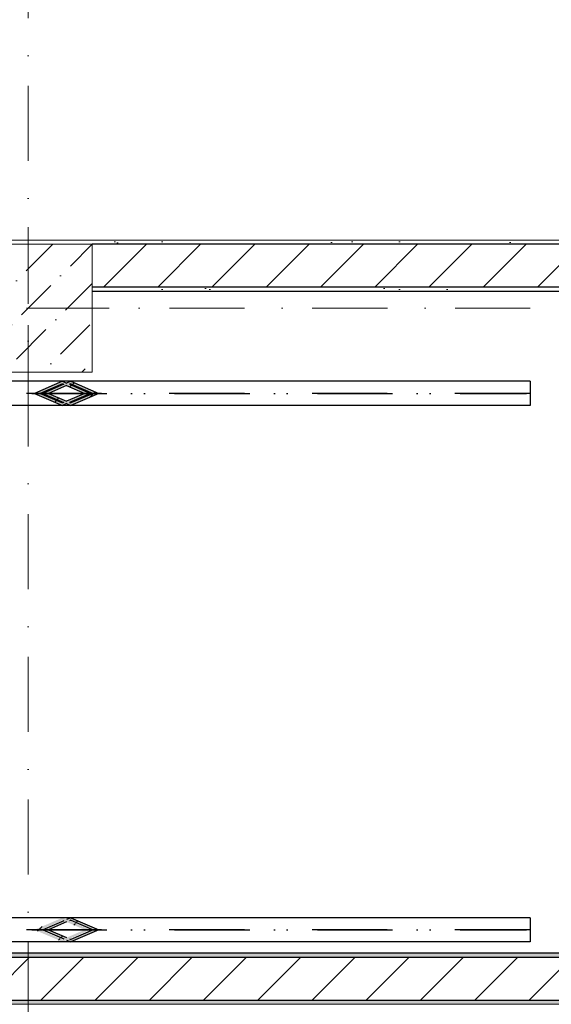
# Model space of a CAD drawing. Header units: millimetres. Extents: x -59761 to 112741, y -57975 to 46221.
# Tile 253 of 256: x 17960 to 20455, y 5730 to 10355. Entities that reach past the tile are written whole.
import ezdxf

# ---------------------------------------------------------------- set-up
doc = ezdxf.new("R2010")
doc.units = ezdxf.units.MM
for name, pattern in [('Wipeout_Contour', [1000, 0, -1000]), ('Невидимая', [391.222223, 282.222223, -109]), ('Штриховая', [564.444447, 282.222223, -282.222223]), ('Штрихпунктирная', [670.277762, 352.777767, -176.388884, 0, -141.111112])]:
    doc.linetypes.add(name, pattern=pattern)
for name, color, linetype in [('Конструктив - Колонны', 7, 'Continuous'), ('Конструктив - Стены Блок 200 нов', 7, 'Continuous'), ('УЛИЦА_Связи', 7, 'Continuous'), ('Элемент Модели - Зона', 7, 'Continuous'), ('Элемент Модели - Оси', 2, 'Continuous')]:
    doc.layers.add(name, color=color, linetype=linetype)
pattern_1 = [(45, (-45000, -53650), (-111.36932, 111.36932), [0, -105, 0, -157.5]), (110, (-44650, -53650), (148.0016, 53.86817), [0, -77, 0, -133])]
pattern_2 = [(45, (-45000, -54000), (-127.27922, 127.27922), [])]
pattern_3 = [(45, (-45000, -54000), (-70.71068, 70.71068), [])]

msp = doc.modelspace()

# ---------------------------------------------------------------- hatches: boundary and pattern name
at = {"layer": 'УЛИЦА_Связи', "linetype": 'Continuous', "lineweight": 5}
h = msp.add_hatch(color=9, dxfattribs=at)
h.paths.add_polyline_path([(18029.17, 8599.94), (18160.33, 8543.37), (18291.49, 8599.94), (18160.33, 8656.51)])
h.paths.add_polyline_path([(18055.4, 8599.94), (18160.33, 8645.19), (18265.25, 8599.94), (18160.33, 8554.69)], flags=0)
at = {"layer": 'УЛИЦА_Связи', "linetype": 'Continuous', "lineweight": 0}
h = msp.add_hatch(dxfattribs=at)
h.set_pattern_fill('МЕТАЛЛ___ТВЕРДЫЙ_СПЛАВ_000D', style=0, pattern_type=2)
h.set_pattern_definition(pattern_3)
h.paths.add_polyline_path([(18029.17, 8599.94), (18160.33, 8543.37), (18291.49, 8599.94), (18160.33, 8656.51)])
h.paths.add_polyline_path([(18055.4, 8599.94), (18160.33, 8645.19), (18265.25, 8599.94), (18160.33, 8554.69)], flags=0)
at = {"layer": 'УЛИЦА_Связи', "linetype": 'Continuous', "lineweight": 5}
for points in [[(18180.1, 8647.98), (18193.22, 8642.32), (18199.87, 8645.19), (18304.8, 8599.94), (18199.87, 8554.69), (18193.22, 8557.56), (18180.1, 8551.9), (18199.87, 8543.37), (18331.03, 8599.94), (18199.87, 8656.51)], [(18068.71, 8599.94), (18166.98, 8557.56), (18180.1, 8563.21), (18094.95, 8599.94), (18180.1, 8636.67), (18166.98, 8642.32)], [(18068.71, 6080), (18166.98, 6037.62), (18180.1, 6043.27), (18094.95, 6080), (18180.1, 6116.73), (18166.98, 6122.38)], [(18180.1, 6128.04), (18193.22, 6122.38), (18199.87, 6125.26), (18304.8, 6080), (18199.87, 6034.75), (18193.22, 6037.62), (18180.1, 6031.96), (18199.87, 6023.43), (18331.03, 6080), (18199.87, 6136.57)]]:
    msp.add_hatch(color=9, dxfattribs=at).paths.add_polyline_path(points)
at = {"layer": 'УЛИЦА_Связи', "linetype": 'Continuous', "lineweight": 0}
h = msp.add_hatch(dxfattribs=at)
h.set_pattern_fill('МЕТАЛЛ___ТВЕРДЫЙ_СПЛАВ_000D', style=0, pattern_type=2)
h.set_pattern_definition(pattern_3)
h.paths.add_polyline_path([(18180.1, 8647.98), (18193.22, 8642.32), (18199.87, 8645.19), (18304.8, 8599.94), (18199.87, 8554.69), (18193.22, 8557.56), (18180.1, 8551.9), (18199.87, 8543.37), (18331.03, 8599.94), (18199.87, 8656.51)])
h = msp.add_hatch(dxfattribs=at)
h.set_pattern_fill('МЕТАЛЛ___ТВЕРДЫЙ_СПЛАВ_000D', style=0, pattern_type=2)
h.set_pattern_definition(pattern_3)
h.paths.add_polyline_path([(18068.71, 8599.94), (18166.98, 8557.56), (18180.1, 8563.21), (18094.95, 8599.94), (18180.1, 8636.67), (18166.98, 8642.32)])
at = {"layer": 'УЛИЦА_Связи', "linetype": 'Continuous', "lineweight": 5}
h = msp.add_hatch(color=9, dxfattribs=at)
h.paths.add_polyline_path([(18029.17, 6080), (18160.33, 6023.43), (18291.49, 6080), (18160.33, 6136.57)])
h.paths.add_polyline_path([(18055.4, 6080), (18160.33, 6125.26), (18265.25, 6080), (18160.33, 6034.75)], flags=0)
at = {"layer": 'УЛИЦА_Связи', "linetype": 'Continuous', "lineweight": 0}
h = msp.add_hatch(dxfattribs=at)
h.set_pattern_fill('МЕТАЛЛ___ТВЕРДЫЙ_СПЛАВ_000D', style=0, pattern_type=2)
h.set_pattern_definition(pattern_3)
h.paths.add_polyline_path([(18029.17, 6080), (18160.33, 6023.43), (18291.49, 6080), (18160.33, 6136.57)])
h.paths.add_polyline_path([(18055.4, 6080), (18160.33, 6125.26), (18265.25, 6080), (18160.33, 6034.75)], flags=0)
at = {"layer": 'УЛИЦА_Связи', "linetype": 'Continuous', "lineweight": 5}
h = msp.add_hatch(color=9, dxfattribs=at)
h.paths.add_polyline_path([(18029.17, 6080), (18160.33, 6023.43), (18291.49, 6080), (18160.33, 6136.57)])
h.paths.add_polyline_path([(18055.4, 6080), (18160.33, 6125.26), (18265.25, 6080), (18160.33, 6034.75)], flags=0)
at = {"layer": 'УЛИЦА_Связи', "linetype": 'Continuous', "lineweight": 0}
h = msp.add_hatch(dxfattribs=at)
h.set_pattern_fill('МЕТАЛЛ___ТВЕРДЫЙ_СПЛАВ_000D', style=0, pattern_type=2)
h.set_pattern_definition(pattern_3)
h.paths.add_polyline_path([(18029.17, 6080), (18160.33, 6023.43), (18291.49, 6080), (18160.33, 6136.57)])
h.paths.add_polyline_path([(18055.4, 6080), (18160.33, 6125.26), (18265.25, 6080), (18160.33, 6034.75)], flags=0)
h = msp.add_hatch(dxfattribs=at)
h.set_pattern_fill('МЕТАЛЛ___ТВЕРДЫЙ_СПЛАВ_000D', style=0, pattern_type=2)
h.set_pattern_definition(pattern_3)
h.paths.add_polyline_path([(18068.71, 6080), (18166.98, 6037.62), (18180.1, 6043.27), (18094.95, 6080), (18180.1, 6116.73), (18166.98, 6122.38)])
h = msp.add_hatch(dxfattribs=at)
h.set_pattern_fill('МЕТАЛЛ___ТВЕРДЫЙ_СПЛАВ_000D', style=0, pattern_type=2)
h.set_pattern_definition(pattern_3)
h.paths.add_polyline_path([(18180.1, 6128.04), (18193.22, 6122.38), (18199.87, 6125.26), (18304.8, 6080), (18199.87, 6034.75), (18193.22, 6037.62), (18180.1, 6031.96), (18199.87, 6023.43), (18331.03, 6080), (18199.87, 6136.57)])

# ---------------------------------------------------------------- linework, layer by layer
at = {"layer": 'УЛИЦА_Связи', "color": 252, "linetype": 'Невидимая', "lineweight": 30}
for p, q in [((18160.33, 8656.51), (16022.2, 8656.51)), ((18160.33, 8543.37), (16022.2, 8543.37)), ((18160.33, 6136.57), (16022.2, 6136.57)), ((18160.33, 6136.57), (16022.2, 6136.57)), ((18160.33, 6023.43), (16022.2, 6023.43)), ((18160.33, 6023.43), (16022.2, 6023.43))]:
    msp.add_line(p, q, dxfattribs=at)
at = {"layer": 'УЛИЦА_Связи', "color": 7, "linetype": 'Continuous', "lineweight": 30}
for p, q in [((18160.33, 8656.51), (18029.17, 8599.94)), ((18160.33, 8656.51), (18180.1, 8647.98)), ((18199.87, 8656.51), (18180.1, 8647.98)), ((18199.87, 8656.51), (18331.03, 8599.94)), ((18160.33, 8645.19), (18055.4, 8599.94)), ((18166.98, 8642.32), (18068.71, 8599.94)), ((18180.1, 8636.67), (18094.95, 8599.94)), ((18160.33, 8645.19), (18166.98, 8642.32)), ((18180.1, 8636.67), (18265.25, 8599.94)), ((18199.87, 8645.19), (18193.22, 8642.32)), ((18193.22, 8642.32), (18291.49, 8599.94)), ((18199.87, 8645.19), (18304.8, 8599.94)), ((18029.17, 8599.94), (18160.33, 8543.37)), ((18055.4, 8599.94), (18160.33, 8554.69)), ((18068.71, 8599.94), (18166.98, 8557.56)), ((18094.95, 8599.94), (18180.1, 8563.21)), ((18166.98, 8557.56), (18160.33, 8554.69)), ((18265.25, 8599.94), (18180.1, 8563.21)), ((18291.49, 8599.94), (18193.22, 8557.56)), ((18193.22, 8557.56), (18199.87, 8554.69)), ((18304.8, 8599.94), (18199.87, 8554.69)), ((18331.03, 8599.94), (18199.87, 8543.37)), ((18180.1, 8551.9), (18160.33, 8543.37)), ((18180.1, 8551.9), (18199.87, 8543.37)), ((18166.98, 6122.38), (18068.71, 6080)), ((18180.1, 6116.73), (18094.95, 6080)), ((18199.87, 6136.57), (18180.1, 6128.04)), ((18199.87, 6125.26), (18193.22, 6122.38)), ((18199.87, 6136.57), (18331.03, 6080)), ((18199.87, 6125.26), (18304.8, 6080)), ((18068.71, 6080), (18166.98, 6037.62)), ((18094.95, 6080), (18180.1, 6043.27)), ((18304.8, 6080), (18199.87, 6034.75)), ((18331.03, 6080), (18199.87, 6023.43)), ((18180.1, 6031.96), (18199.87, 6023.43)), ((18193.22, 6037.62), (18199.87, 6034.75))]:
    msp.add_line(p, q, dxfattribs=at)
at = {"layer": 'УЛИЦА_Связи', "color": 252, "linetype": 'Continuous', "lineweight": 30}
for p, q in [((20355, 8656.51), (18160.33, 8656.51)), ((20355, 8656.51), (20355, 8543.37)), ((20355, 8543.37), (18160.33, 8543.37)), ((20355, 6136.57), (18160.33, 6136.57)), ((20355, 6136.57), (18160.33, 6136.57)), ((20355, 6136.57), (20355, 6023.43)), ((20355, 6136.57), (20355, 6023.43)), ((20355, 6023.43), (18160.33, 6023.43)), ((20355, 6023.43), (18160.33, 6023.43))]:
    msp.add_line(p, q, dxfattribs=at)
at = {"layer": 'УЛИЦА_Связи', "color": 252, "linetype": 'Штрихпунктирная', "lineweight": 30}
for p, q in [((16005.2, 8599.94), (20338, 8599.94)), ((20355, 8599.94), (16022.2, 8599.94)), ((16005.2, 6080), (20338, 6080)), ((16005.2, 6080), (20338, 6080)), ((20355, 6080), (16022.2, 6080)), ((20355, 6080), (16022.2, 6080))]:
    msp.add_line(p, q, dxfattribs=at)
at = {"layer": 'Элемент Модели - Зона', "color": 253, "linetype": 'Штриховая', "lineweight": 15, "flags": 128}
for points in [[(24060, 9320), (24060, 14975), (17920, 14975), (17920, 9320)], [(15850, 5970), (16000, 5970), (20300, 5970), (24800, 5970), (25000, 5970), (29300, 5970), (29480, 5970), (29480, 8499.94), (29480, 8699.94), (29480, 8800), (29480, 9080), (27300.06, 9080), (27300.06, 8700), (26700.06, 8700), (26700.06, 9080), (18300, 9080), (18300, 8700), (17700, 8700), (17700, 9080), (15850, 9080)]]:
    msp.add_lwpolyline(points, close=True, dxfattribs=at)

# ---------------------------------------------------------------- wipeouts: each hides what was drawn before it
at = {"color": 254, "linetype": 'Wipeout_Contour', "lineweight": 0, "ltscale": 9984094.951756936}
msp.add_wipeout([(28862.03, 5750), (16138.03, 5750), (16138.03, 5730), (28862.03, 5730)], dxfattribs=at).dxf.layer = 'Конструктив - Стены Блок 200 нов'

# ---------------------------------------------------------------- next in the draw order: hatches: boundary and pattern name
at = {"layer": 'Конструктив - Стены Блок 200 нов', "linetype": 'Continuous', "lineweight": 5}
h = msp.add_hatch(dxfattribs=at)
h.set_pattern_fill('ШТУКАТУРКА__ГИПС_01_000D', color=252, style=0, pattern_type=2)
h.set_pattern_definition(pattern_1)
h.paths.add_polyline_path([(28862.03, 5750), (16138.03, 5750), (16138.03, 5730), (28862.03, 5730)])

# ---------------------------------------------------------------- next in the draw order: wipeouts: each hides what was drawn before it
at = {"color": 254, "linetype": 'Wipeout_Contour', "lineweight": 0, "ltscale": 9976495.864294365}
msp.add_wipeout([(17920, 9300), (24060, 9300), (24060, 9320), (17920, 9320)], dxfattribs=at).dxf.layer = 'Конструктив - Стены Блок 200 нов'
at = {"color": 254, "linetype": 'Wipeout_Contour', "lineweight": 0, "ltscale": 9982596.45613765}
msp.add_wipeout([(18300, 9080), (26700.06, 9080), (26700.06, 9100), (18300, 9100)], dxfattribs=at).dxf.layer = 'Конструктив - Стены Блок 200 нов'
at = {"color": 254, "linetype": 'Wipeout_Contour', "lineweight": 0, "ltscale": 9984651.7634652}
msp.add_wipeout([(29480, 5970), (15850, 5970), (15850, 5950), (29480, 5950)], dxfattribs=at).dxf.layer = 'Конструктив - Стены Блок 200 нов'

# ---------------------------------------------------------------- next in the draw order: hatches: boundary and pattern name
at = {"layer": 'Конструктив - Стены Блок 200 нов', "linetype": 'Continuous', "lineweight": 5}
h = msp.add_hatch(dxfattribs=at)
h.set_pattern_fill('ШТУКАТУРКА__ГИПС_01_000D', color=252, style=0, pattern_type=2)
h.set_pattern_definition(pattern_1)
h.paths.add_polyline_path([(17920, 9300), (24060, 9300), (24060, 9320), (17920, 9320)])
h = msp.add_hatch(dxfattribs=at)
h.set_pattern_fill('ШТУКАТУРКА__ГИПС_01_000D', color=252, style=0, pattern_type=2)
h.set_pattern_definition(pattern_1)
h.paths.add_polyline_path([(18300, 9080), (26700.06, 9080), (26700.06, 9100), (18300, 9100)])
h = msp.add_hatch(dxfattribs=at)
h.set_pattern_fill('ШТУКАТУРКА__ГИПС_01_000D', color=252, style=0, pattern_type=2)
h.set_pattern_definition(pattern_1)
h.paths.add_polyline_path([(29480, 5970), (15850, 5970), (15850, 5950), (29480, 5950)])

# ---------------------------------------------------------------- next in the draw order: wipeouts: each hides what was drawn before it
at = {"color": 254, "linetype": 'Wipeout_Contour', "lineweight": 0, "ltscale": 9977339.808560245}
msp.add_wipeout([(24080, 9300), (18300, 9300), (18300, 9100), (24080, 9100)], dxfattribs=at).dxf.layer = 'Конструктив - Стены Блок 200 нов'
at = {"color": 254, "linetype": 'Wipeout_Contour', "lineweight": 0, "ltscale": 9984701.230633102}
msp.add_wipeout([(29500, 5950), (15830, 5950), (15830, 5750), (29500, 5750)], dxfattribs=at).dxf.layer = 'Конструктив - Стены Блок 200 нов'

# ---------------------------------------------------------------- next in the draw order: hatches: boundary and pattern name
at = {"layer": 'Конструктив - Стены Блок 200 нов', "linetype": 'Continuous', "lineweight": 5}
h = msp.add_hatch(dxfattribs=at)
h.set_pattern_fill('БЛОКИ_БЕТОННЫЕ_ЭФФЕКТИВН_2D', style=0, pattern_type=2)
h.set_pattern_definition(pattern_2)
h.paths.add_polyline_path([(24080, 9300), (18300, 9300), (18300, 9100), (24080, 9100)])
h = msp.add_hatch(dxfattribs=at)
h.set_pattern_fill('БЛОКИ_БЕТОННЫЕ_ЭФФЕКТИВН_2D', style=0, pattern_type=2)
h.set_pattern_definition(pattern_2)
h.paths.add_polyline_path([(29500, 5950), (15830, 5950), (15830, 5750), (29500, 5750)])

# ---------------------------------------------------------------- next in the draw order: linework, layer by layer
at = {"layer": 'Конструктив - Стены Блок 200 нов', "color": 7, "linetype": 'Continuous', "lineweight": 30}
for p, q in [((24080, 9300), (18300, 9300)), ((18300, 9100), (24080, 9100)), ((29500, 5950), (15830, 5950)), ((16138.03, 5750), (28862.03, 5750))]:
    msp.add_line(p, q, dxfattribs=at)
at = {"layer": 'Конструктив - Стены Блок 200 нов', "color": 7, "linetype": 'Continuous', "lineweight": 5, "flags": 128}
for points in [[(24060, 9320), (17920, 9320)], [(16138.03, 5730), (28862.03, 5730)]]:
    msp.add_lwpolyline(points, dxfattribs=at)
at = {"layer": 'Конструктив - Стены Блок 200 нов', "color": 7, "linetype": 'Continuous', "lineweight": 30, "flags": 128}
for points in [[(18300, 9080), (26700.06, 9080)], [(29480, 5970), (15850, 5970)]]:
    msp.add_lwpolyline(points, dxfattribs=at)

# ---------------------------------------------------------------- next in the draw order: wipeouts: each hides what was drawn before it
at = {"color": 254, "linetype": 'Wipeout_Contour', "lineweight": 0, "ltscale": 9964748.048316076}
msp.add_wipeout([(17700, 8700), (18300, 8700), (18300, 9300), (17700, 9300)], dxfattribs=at).dxf.layer = 'Конструктив - Колонны'

# ---------------------------------------------------------------- next in the draw order: hatches: boundary and pattern name
at = {"layer": 'Конструктив - Колонны', "linetype": 'Continuous', "lineweight": 15}
h = msp.add_hatch(dxfattribs=at)
h.set_pattern_fill('БЕТОН_01_000D', style=0, pattern_type=2)
h.set_pattern_definition([(45, (-45000, -54000), (-183.84776, 183.84776), [195, -65, 0, -65]), (45, (-44977.02, -53793.17), (-183.84776, 183.84776), [195, -65, 0, -65])])
h.paths.add_polyline_path([(17700, 8700), (18300, 8700), (18300, 9300), (17700, 9300)])

# ---------------------------------------------------------------- next in the draw order: linework, layer by layer
at = {"layer": 'Конструктив - Колонны', "color": 7, "linetype": 'Continuous', "lineweight": 0}
for p, q in [((18000, 9080), (18000, 9380)), ((18080, 9000), (18380, 9000)), ((18000, 8920), (18000, 8620))]:
    msp.add_line(p, q, dxfattribs=at)
at = {"layer": 'Конструктив - Колонны', "color": 7, "linetype": 'Continuous', "lineweight": 15, "flags": 128}
msp.add_lwpolyline([(17700, 8700), (18300, 8700), (18300, 9300), (17700, 9300)], close=True, dxfattribs=at)
at = {"layer": 'Конструктив - Колонны', "color": 7, "linetype": 'Continuous', "lineweight": 0}
msp.add_point((18000, 9000), dxfattribs=at)
at = {"layer": 'Элемент Модели - Оси', "color": 7, "linetype": 'Штрихпунктирная', "lineweight": 15}
for p, q in [((18000, 38200), (18000, -55975)), ((-57760.58, 9000), (110650, 9000))]:
    msp.add_line(p, q, dxfattribs=at)

doc.saveas('drawing.dxf')
